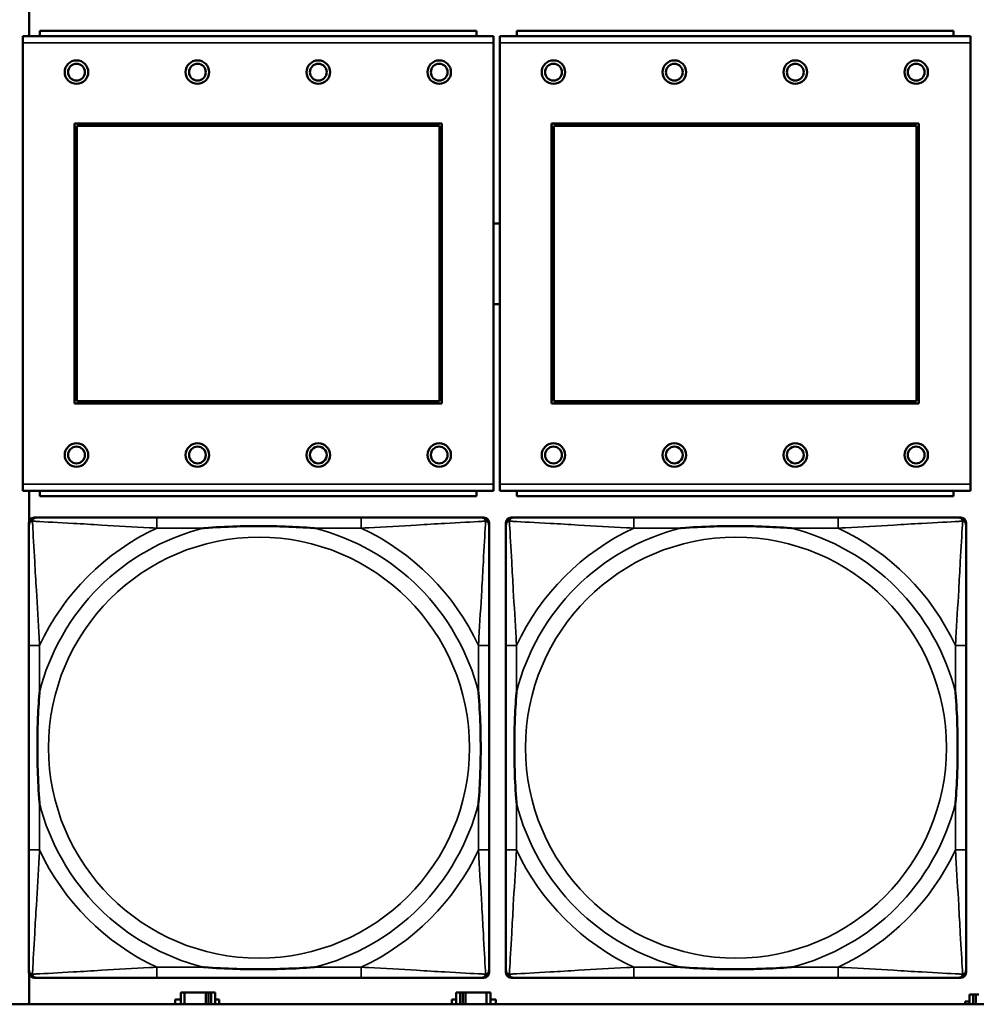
# Model space of a CAD drawing. Header units: inches. Extents: x 0.2 to 58.8, y 1.7 to 68.8.
# Tile 163 of 256: x 28 to 29.4, y 56.6 to 58.1. Entities that reach past the tile are written whole.
import ezdxf

# ---------------------------------------------------------------- set-up
doc = ezdxf.new("R2010")
doc.units = ezdxf.units.IN
doc.header["$MEASUREMENT"] = 0
doc.layers.add('Visible (ANSI)', color=7, linetype='Continuous', lineweight=50)
doc.layers.add('Visible Narrow (ANSI)', color=7, linetype='Continuous', lineweight=35)

msp = doc.modelspace()

# ---------------------------------------------------------------- linework, layer by layer
at = {"layer": 'Visible (ANSI)'}
for p, q in [((27.9794, 58.053), (27.9794, 58.0964)), ((28.6707, 58.053), (27.9697, 58.053)), ((27.9697, 58.043), (27.9697, 58.053)), ((28.6452, 58.061), (27.9952, 58.061)), ((27.9952, 58.053), (27.9952, 58.061)), ((28.6452, 58.061), (28.6452, 58.053)), ((28.6707, 58.053), (28.6707, 58.043)), ((29.3807, 58.053), (28.6797, 58.053)), ((28.6797, 58.043), (28.6797, 58.053)), ((29.3552, 58.061), (28.7052, 58.061)), ((28.7052, 58.053), (28.7052, 58.061)), ((29.3552, 58.061), (29.3552, 58.053)), ((29.3807, 58.053), (29.3807, 58.043)), ((27.9697, 58.043), (27.9697, 57.386)), ((28.6707, 57.386), (28.6707, 58.043)), ((28.6797, 58.043), (28.6797, 57.386)), ((29.3807, 57.386), (29.3807, 58.043)), ((28.0467, 57.506), (28.0467, 57.923)), ((28.0467, 57.923), (28.5937, 57.923)), ((28.0503, 57.9194), (28.5901, 57.9194)), ((28.0503, 57.5096), (28.0503, 57.9194)), ((28.5901, 57.9194), (28.5901, 57.5096)), ((28.5937, 57.923), (28.5937, 57.506)), ((28.7567, 57.506), (28.7567, 57.923)), ((28.7567, 57.923), (29.3037, 57.923)), ((28.7603, 57.9194), (29.3001, 57.9194)), ((28.7603, 57.5096), (28.7603, 57.9194)), ((29.3001, 57.9194), (29.3001, 57.5096)), ((29.3037, 57.923), (29.3037, 57.506)), ((28.5937, 57.506), (28.0467, 57.506)), ((28.5901, 57.5096), (28.0503, 57.5096)), ((29.3037, 57.506), (28.7567, 57.506)), ((29.3001, 57.5096), (28.7603, 57.5096)), ((27.9697, 57.376), (27.9697, 57.386)), ((27.9697, 57.376), (28.6707, 57.376)), ((27.9794, 57.331), (27.9794, 57.376)), ((27.9952, 57.376), (27.9952, 57.368)), ((28.6452, 57.368), (28.6452, 57.376)), ((28.6707, 57.386), (28.6707, 57.376)), ((28.6797, 57.376), (28.6797, 57.386)), ((28.6797, 57.376), (29.3807, 57.376)), ((28.7052, 57.376), (28.7052, 57.368)), ((29.3552, 57.368), (29.3552, 57.376)), ((29.3807, 57.386), (29.3807, 57.376)), ((28.6452, 57.368), (27.9952, 57.368)), ((29.3552, 57.368), (28.7052, 57.368)), ((27.9868, 57.3362), (27.9907, 57.3362)), ((28.4734, 57.3362), (28.1695, 57.3362)), ((28.6521, 57.3362), (28.6561, 57.3362)), ((28.6968, 57.3362), (28.7007, 57.3362)), ((29.1834, 57.3362), (28.8795, 57.3362)), ((29.3621, 57.3362), (29.3661, 57.3362)), ((27.9789, 56.659), (27.9789, 57.3283)), ((28.6639, 57.3283), (28.6639, 57.3244)), ((28.6889, 56.659), (28.6889, 57.3283)), ((29.3739, 57.3283), (29.3739, 57.3244)), ((27.9789, 57.1457), (27.9789, 56.8417)), ((28.6639, 56.8417), (28.6639, 57.1457)), ((28.6889, 57.1457), (28.6889, 56.8417)), ((29.3739, 56.8417), (29.3739, 57.1457)), ((27.9794, 56.6116), (27.9794, 56.6564)), ((28.6639, 56.663), (28.6639, 56.659)), ((29.3739, 56.663), (29.3739, 56.659)), ((28.6561, 56.6512), (27.9868, 56.6512)), ((28.1695, 56.6512), (28.4734, 56.6512)), ((29.3661, 56.6512), (28.6968, 56.6512)), ((28.8795, 56.6512), (29.1834, 56.6512)), ((28.2107, 56.6293), (28.2049, 56.6293)), ((28.2049, 56.6293), (28.2049, 56.6116)), ((28.2107, 56.6293), (28.242, 56.6293)), ((28.2107, 56.6116), (28.2107, 56.6293)), ((28.242, 56.6116), (28.242, 56.6293)), ((28.242, 56.6293), (28.246, 56.6293)), ((28.246, 56.6293), (28.246, 56.6116)), ((28.246, 56.6293), (28.25, 56.6293)), ((28.2559, 56.6293), (28.25, 56.6293)), ((28.25, 56.6293), (28.25, 56.6116)), ((28.2559, 56.6116), (28.2559, 56.6293)), ((28.6207, 56.6293), (28.6149, 56.6293)), ((28.6149, 56.6293), (28.6149, 56.6116)), ((28.6207, 56.6293), (28.6247, 56.6293)), ((28.6207, 56.6116), (28.6207, 56.6293)), ((28.6247, 56.6116), (28.6247, 56.6293)), ((28.6247, 56.6293), (28.6287, 56.6293)), ((28.6287, 56.6293), (28.6287, 56.6116)), ((28.6287, 56.6293), (28.66, 56.6293)), ((28.66, 56.6293), (28.66, 56.6116)), ((28.6659, 56.6293), (28.66, 56.6293)), ((28.6659, 56.6116), (28.6659, 56.6293)), ((29.3847, 56.6263), (29.3789, 56.6263)), ((29.3789, 56.6263), (29.3789, 56.6116)), ((29.3847, 56.6263), (29.3887, 56.6263)), ((29.3847, 56.6116), (29.3847, 56.6263)), ((29.3887, 56.6116), (29.3887, 56.6263)), ((29.3887, 56.6263), (29.3927, 56.6263)), ((39.3535, 56.6116), (22.2594, 56.6116)), ((28.1968, 56.6116), (28.1968, 56.6188)), ((28.1968, 56.6188), (28.2049, 56.6188)), ((28.2559, 56.6188), (28.2623, 56.6188)), ((28.2623, 56.6188), (28.2623, 56.6116)), ((28.6084, 56.6116), (28.6084, 56.6188)), ((28.6084, 56.6188), (28.6149, 56.6188)), ((28.6659, 56.6188), (28.674, 56.6188)), ((28.674, 56.6188), (28.674, 56.6116)), ((29.3724, 56.6116), (29.3724, 56.6158)), ((29.3724, 56.6158), (29.3789, 56.6158))]:
    msp.add_line(p, q, dxfattribs=at)
for centre, radius in [((28.0497, 57.9994), 0.0175), ((28.0497, 57.9994), 0.0125), ((28.2297, 57.9994), 0.0175), ((28.2297, 57.9994), 0.0125), ((28.4097, 57.9994), 0.0175), ((28.4097, 57.9994), 0.0125), ((28.5897, 57.9994), 0.0175), ((28.5897, 57.9994), 0.0125), ((28.7597, 57.9994), 0.0175), ((28.7597, 57.9994), 0.0125), ((28.9397, 57.9994), 0.0175), ((28.9397, 57.9994), 0.0125), ((29.1197, 57.9994), 0.0175), ((29.1197, 57.9994), 0.0125), ((29.2997, 57.9994), 0.0175), ((29.2997, 57.9994), 0.0125), ((28.0497, 57.4294), 0.0175), ((28.2297, 57.4294), 0.0175), ((28.4097, 57.4294), 0.0175), ((28.5897, 57.4294), 0.0175), ((28.7597, 57.4294), 0.0175), ((28.9397, 57.4294), 0.0175), ((29.1197, 57.4294), 0.0175), ((29.2997, 57.4294), 0.0175), ((28.0497, 57.4294), 0.0125), ((28.2297, 57.4294), 0.0125), ((28.4097, 57.4294), 0.0125), ((28.5897, 57.4294), 0.0125), ((28.7597, 57.4294), 0.0125), ((28.9397, 57.4294), 0.0125), ((29.1197, 57.4294), 0.0125), ((29.2997, 57.4294), 0.0125)]:
    msp.add_circle(centre, radius, dxfattribs=at)
for centre, radius, start, end in [((28.6754, 57.714), 0.06, 85.9286, 94.5311), ((28.6754, 57.714), 0.06, 265.4689, 274.0714), ((27.9907, 57.3244), 0.0118, 90, 180), ((27.9868, 57.3283), 0.00787, 90, 180), ((28.6521, 57.3244), 0.0118, 0, 90), ((28.6561, 57.3283), 0.00787, 0, 90), ((28.7007, 57.3244), 0.0118, 90, 180), ((28.6968, 57.3283), 0.00787, 90, 180), ((29.3621, 57.3244), 0.0118, 0, 90), ((29.3661, 57.3283), 0.00787, 0, 90), ((27.9907, 56.663), 0.0118, 180, 270), ((27.9868, 56.659), 0.00787, 180, 270), ((28.6521, 56.663), 0.0118, 270, 360), ((28.6561, 56.659), 0.00787, 270, 0), ((28.7007, 56.663), 0.0118, 180, 270), ((28.6968, 56.659), 0.00787, 180, 270), ((29.3621, 56.663), 0.0118, 270, 360), ((29.3661, 56.659), 0.00787, 270, 0)]:
    msp.add_arc(centre, radius, start, end, dxfattribs=at)
for points, knots in [([(28.1695, 57.3362), (28.1659, 57.3362), (28.1623, 57.3362), (28.1587, 57.3362), (28.1255, 57.3362), (28.0918, 57.3362), (28.0609, 57.3362), (28.034, 57.3362), (28.0084, 57.3362), (27.995, 57.3362), (27.9934, 57.3362), (27.992, 57.3362), (27.9907, 57.3362)], [0, 0, 0, 0, 0.0272471, 0.0272471, 0.0272471, 0.2790553, 0.2790553, 0.2790553, 0.4988354, 0.4988354, 0.4988354, 0.5252205, 0.5252205, 0.5252205, 0.5252205]), ([(28.6521, 57.3362), (28.6373, 57.3362), (28.5957, 57.3362), (28.555, 57.3362), (28.5285, 57.3362), (28.5006, 57.3362), (28.4734, 57.3362)], [-0.5252205, -0.5252205, -0.5252205, -0.5252205, -0.20743, -0.20743, -0.20743, 0, 0, 0, 0]), ([(28.8795, 57.3362), (28.8759, 57.3362), (28.8723, 57.3362), (28.8687, 57.3362), (28.8355, 57.3362), (28.8018, 57.3362), (28.7709, 57.3362), (28.744, 57.3362), (28.7184, 57.3362), (28.705, 57.3362), (28.7034, 57.3362), (28.702, 57.3362), (28.7007, 57.3362)], [0, 0, 0, 0, 0.0272471, 0.0272471, 0.0272471, 0.2790553, 0.2790553, 0.2790553, 0.4988354, 0.4988354, 0.4988354, 0.5252205, 0.5252205, 0.5252205, 0.5252205]), ([(29.3621, 57.3362), (29.3473, 57.3362), (29.3057, 57.3362), (29.265, 57.3362), (29.2385, 57.3362), (29.2106, 57.3362), (29.1834, 57.3362)], [-0.5252205, -0.5252205, -0.5252205, -0.5252205, -0.20743, -0.20743, -0.20743, 0, 0, 0, 0]), ([(27.9789, 57.3244), (27.9789, 57.3095), (27.9789, 57.2679), (27.9789, 57.2273), (27.9789, 57.2007), (27.9789, 57.1729), (27.9789, 57.1457)], [-0.5252205, -0.5252205, -0.5252205, -0.5252205, -0.20743, -0.20743, -0.20743, 0, 0, 0, 0]), ([(28.2387, 57.3205), (28.2391, 57.3205), (28.2396, 57.3205), (28.2561, 57.3218), (28.2721, 57.3226), (28.2951, 57.3233), (28.3018, 57.3235), (28.311, 57.3236), (28.3134, 57.3236), (28.3175, 57.3236), (28.3191, 57.3236), (28.3222, 57.3236), (28.3238, 57.3236), (28.3273, 57.3236), (28.3294, 57.3236), (28.3356, 57.3236), (28.3397, 57.3235), (28.3494, 57.3233), (28.355, 57.3231), (28.3748, 57.3224), (28.3888, 57.3216), (28.4033, 57.3205), (28.4037, 57.3205), (28.4042, 57.3205)], [-0.416114, -0.416114, -0.416114, -0.416114, -0.4127691, -0.4127691, -0.2896446, -0.2896446, -0.2388934, -0.2388934, -0.2201881, -0.2201881, -0.2080204, -0.2080204, -0.196499, -0.196499, -0.1809939, -0.1809939, -0.149741, -0.149741, -0.1073162, -0.1073162, 0, 0, 0.0033356, 0.0033356, 0.0033356, 0.0033356]), ([(28.6639, 57.1457), (28.6639, 57.1492), (28.6639, 57.1528), (28.6639, 57.1564), (28.6639, 57.1896), (28.6639, 57.2233), (28.6639, 57.2542), (28.6639, 57.2811), (28.6639, 57.3067), (28.6639, 57.3201), (28.6639, 57.3217), (28.6639, 57.3232), (28.6639, 57.3244)], [0, 0, 0, 0, 0.0272471, 0.0272471, 0.0272471, 0.2790553, 0.2790553, 0.2790553, 0.4988354, 0.4988354, 0.4988354, 0.5252205, 0.5252205, 0.5252205, 0.5252205]), ([(28.6889, 57.3244), (28.6889, 57.3095), (28.6889, 57.2679), (28.6889, 57.2273), (28.6889, 57.2007), (28.6889, 57.1729), (28.6889, 57.1457)], [-0.5252205, -0.5252205, -0.5252205, -0.5252205, -0.20743, -0.20743, -0.20743, 0, 0, 0, 0]), ([(28.9487, 57.3205), (28.9491, 57.3205), (28.9496, 57.3205), (28.9661, 57.3218), (28.9821, 57.3226), (29.0051, 57.3233), (29.0118, 57.3235), (29.021, 57.3236), (29.0234, 57.3236), (29.0275, 57.3236), (29.0291, 57.3236), (29.0322, 57.3236), (29.0338, 57.3236), (29.0373, 57.3236), (29.0394, 57.3236), (29.0456, 57.3236), (29.0497, 57.3235), (29.0594, 57.3233), (29.065, 57.3231), (29.0848, 57.3224), (29.0988, 57.3216), (29.1133, 57.3205), (29.1137, 57.3205), (29.1142, 57.3205)], [-0.416114, -0.416114, -0.416114, -0.416114, -0.4127691, -0.4127691, -0.2896446, -0.2896446, -0.2388934, -0.2388934, -0.2201881, -0.2201881, -0.2080204, -0.2080204, -0.196499, -0.196499, -0.1809939, -0.1809939, -0.149741, -0.149741, -0.1073162, -0.1073162, 0, 0, 0.0033356, 0.0033356, 0.0033356, 0.0033356]), ([(29.3739, 57.1457), (29.3739, 57.1492), (29.3739, 57.1528), (29.3739, 57.1564), (29.3739, 57.1896), (29.3739, 57.2233), (29.3739, 57.2542), (29.3739, 57.2811), (29.3739, 57.3067), (29.3739, 57.3201), (29.3739, 57.3217), (29.3739, 57.3232), (29.3739, 57.3244)], [0, 0, 0, 0, 0.0272471, 0.0272471, 0.0272471, 0.2790553, 0.2790553, 0.2790553, 0.4988354, 0.4988354, 0.4988354, 0.5252205, 0.5252205, 0.5252205, 0.5252205]), ([(27.9947, 56.911), (27.9946, 56.9114), (27.9946, 56.9118), (27.9934, 56.9283), (27.9925, 56.9444), (27.9918, 56.9673), (27.9916, 56.974), (27.9915, 56.9832), (27.9915, 56.9857), (27.9915, 56.9898), (27.9915, 56.9914), (27.9915, 56.9945), (27.9915, 56.996), (27.9915, 56.9996), (27.9915, 57.0016), (27.9916, 57.0078), (27.9916, 57.012), (27.9918, 57.0217), (27.992, 57.0273), (27.9927, 57.0471), (27.9935, 57.0611), (27.9946, 57.0756), (27.9946, 57.076), (27.9947, 57.0764)], [-0.416114, -0.416114, -0.416114, -0.416114, -0.4127691, -0.4127691, -0.2896446, -0.2896446, -0.2388934, -0.2388934, -0.2201881, -0.2201881, -0.2080204, -0.2080204, -0.196499, -0.196499, -0.1809939, -0.1809939, -0.149741, -0.149741, -0.1073162, -0.1073162, 0, 0, 0.0033356, 0.0033356, 0.0033356, 0.0033356]), ([(28.6482, 57.0764), (28.6482, 57.076), (28.6483, 57.0756), (28.6495, 57.0591), (28.6504, 57.043), (28.6511, 57.0201), (28.6512, 57.0134), (28.6513, 57.0042), (28.6514, 57.0017), (28.6514, 56.9976), (28.6514, 56.996), (28.6514, 56.9929), (28.6514, 56.9914), (28.6514, 56.9878), (28.6514, 56.9857), (28.6513, 56.9796), (28.6512, 56.9754), (28.651, 56.9657), (28.6509, 56.9601), (28.6502, 56.9403), (28.6494, 56.9263), (28.6483, 56.9118), (28.6482, 56.9114), (28.6482, 56.911)], [-0.416114, -0.416114, -0.416114, -0.416114, -0.4127691, -0.4127691, -0.2896446, -0.2896446, -0.2388934, -0.2388934, -0.2201881, -0.2201881, -0.2080204, -0.2080204, -0.196499, -0.196499, -0.1809939, -0.1809939, -0.149741, -0.149741, -0.1073162, -0.1073162, 0, 0, 0.0033356, 0.0033356, 0.0033356, 0.0033356]), ([(28.7047, 56.911), (28.7046, 56.9114), (28.7046, 56.9118), (28.7034, 56.9283), (28.7025, 56.9444), (28.7018, 56.9673), (28.7016, 56.974), (28.7015, 56.9832), (28.7015, 56.9857), (28.7015, 56.9898), (28.7015, 56.9914), (28.7015, 56.9945), (28.7015, 56.996), (28.7015, 56.9996), (28.7015, 57.0016), (28.7016, 57.0078), (28.7016, 57.012), (28.7018, 57.0217), (28.702, 57.0273), (28.7027, 57.0471), (28.7035, 57.0611), (28.7046, 57.0756), (28.7046, 57.076), (28.7047, 57.0764)], [-0.416114, -0.416114, -0.416114, -0.416114, -0.4127691, -0.4127691, -0.2896446, -0.2896446, -0.2388934, -0.2388934, -0.2201881, -0.2201881, -0.2080204, -0.2080204, -0.196499, -0.196499, -0.1809939, -0.1809939, -0.149741, -0.149741, -0.1073162, -0.1073162, 0, 0, 0.0033356, 0.0033356, 0.0033356, 0.0033356]), ([(29.3582, 57.0764), (29.3582, 57.076), (29.3583, 57.0756), (29.3595, 57.0591), (29.3604, 57.043), (29.3611, 57.0201), (29.3612, 57.0134), (29.3613, 57.0042), (29.3614, 57.0017), (29.3614, 56.9976), (29.3614, 56.996), (29.3614, 56.9929), (29.3614, 56.9914), (29.3614, 56.9878), (29.3614, 56.9857), (29.3613, 56.9796), (29.3612, 56.9754), (29.361, 56.9657), (29.3609, 56.9601), (29.3602, 56.9403), (29.3594, 56.9263), (29.3583, 56.9118), (29.3582, 56.9114), (29.3582, 56.911)], [-0.416114, -0.416114, -0.416114, -0.416114, -0.4127691, -0.4127691, -0.2896446, -0.2896446, -0.2388934, -0.2388934, -0.2201881, -0.2201881, -0.2080204, -0.2080204, -0.196499, -0.196499, -0.1809939, -0.1809939, -0.149741, -0.149741, -0.1073162, -0.1073162, 0, 0, 0.0033356, 0.0033356, 0.0033356, 0.0033356]), ([(27.9789, 56.8417), (27.9789, 56.8145), (27.9789, 56.7867), (27.9789, 56.7601), (27.9789, 56.7195), (27.9789, 56.6779), (27.9789, 56.663)], [3.9382945, 3.9382945, 3.9382945, 3.9382945, 4.1457245, 4.1457245, 4.1457245, 4.463515, 4.463515, 4.463515, 4.463515]), ([(28.6639, 56.663), (28.6639, 56.6779), (28.6639, 56.7195), (28.6639, 56.7601), (28.6639, 56.7867), (28.6639, 56.8145), (28.6639, 56.8417)], [-0.5252205, -0.5252205, -0.5252205, -0.5252205, -0.20743, -0.20743, -0.20743, 0, 0, 0, 0]), ([(28.6889, 56.8417), (28.6889, 56.8145), (28.6889, 56.7867), (28.6889, 56.7601), (28.6889, 56.7195), (28.6889, 56.6779), (28.6889, 56.663)], [3.9382945, 3.9382945, 3.9382945, 3.9382945, 4.1457245, 4.1457245, 4.1457245, 4.463515, 4.463515, 4.463515, 4.463515]), ([(29.3739, 56.663), (29.3739, 56.6779), (29.3739, 56.7195), (29.3739, 56.7601), (29.3739, 56.7867), (29.3739, 56.8145), (29.3739, 56.8417)], [-0.5252205, -0.5252205, -0.5252205, -0.5252205, -0.20743, -0.20743, -0.20743, 0, 0, 0, 0]), ([(28.4042, 56.6669), (28.4037, 56.6669), (28.4033, 56.6669), (28.3888, 56.6658), (28.3748, 56.665), (28.355, 56.6643), (28.3494, 56.6641), (28.3397, 56.6639), (28.3356, 56.6638), (28.3294, 56.6638), (28.3273, 56.6638), (28.3238, 56.6638), (28.3222, 56.6638), (28.3191, 56.6638), (28.3175, 56.6638), (28.3134, 56.6638), (28.311, 56.6638), (28.3018, 56.6639), (28.2951, 56.6641), (28.2721, 56.6648), (28.2561, 56.6656), (28.2396, 56.6669), (28.2391, 56.6669), (28.2387, 56.6669)], [-0.4149464, -0.4149464, -0.4149464, -0.4149464, -0.41162, -0.41162, -0.3046026, -0.3046026, -0.2622958, -0.2622958, -0.23113, -0.23113, -0.215668, -0.215668, -0.2041787, -0.2041787, -0.1920448, -0.1920448, -0.1733916, -0.1733916, -0.1227817, -0.1227817, 0, 0, 0.0033356, 0.0033356, 0.0033356, 0.0033356]), ([(29.1142, 56.6669), (29.1137, 56.6669), (29.1133, 56.6669), (29.0988, 56.6658), (29.0848, 56.665), (29.065, 56.6643), (29.0594, 56.6641), (29.0497, 56.6639), (29.0456, 56.6638), (29.0394, 56.6638), (29.0373, 56.6638), (29.0338, 56.6638), (29.0322, 56.6638), (29.0291, 56.6638), (29.0275, 56.6638), (29.0234, 56.6638), (29.021, 56.6638), (29.0118, 56.6639), (29.0051, 56.6641), (28.9821, 56.6648), (28.9661, 56.6656), (28.9496, 56.6669), (28.9491, 56.6669), (28.9487, 56.6669)], [-0.4149464, -0.4149464, -0.4149464, -0.4149464, -0.41162, -0.41162, -0.3046026, -0.3046026, -0.2622958, -0.2622958, -0.23113, -0.23113, -0.215668, -0.215668, -0.2041787, -0.2041787, -0.1920448, -0.1920448, -0.1733916, -0.1733916, -0.1227817, -0.1227817, 0, 0, 0.0033356, 0.0033356, 0.0033356, 0.0033356]), ([(27.9907, 56.6512), (28.0056, 56.6512), (28.0472, 56.6512), (28.0879, 56.6512), (28.1144, 56.6512), (28.1423, 56.6512), (28.1695, 56.6512)], [-0.5252205, -0.5252205, -0.5252205, -0.5252205, -0.20743, -0.20743, -0.20743, 0, 0, 0, 0]), ([(28.4734, 56.6512), (28.5006, 56.6512), (28.5285, 56.6512), (28.555, 56.6512), (28.5957, 56.6512), (28.6373, 56.6512), (28.6521, 56.6512)], [3.9382945, 3.9382945, 3.9382945, 3.9382945, 4.1457245, 4.1457245, 4.1457245, 4.463515, 4.463515, 4.463515, 4.463515]), ([(28.7007, 56.6512), (28.7156, 56.6512), (28.7572, 56.6512), (28.7979, 56.6512), (28.8244, 56.6512), (28.8523, 56.6512), (28.8795, 56.6512)], [-0.5252205, -0.5252205, -0.5252205, -0.5252205, -0.20743, -0.20743, -0.20743, 0, 0, 0, 0]), ([(29.1834, 56.6512), (29.2106, 56.6512), (29.2385, 56.6512), (29.265, 56.6512), (29.3057, 56.6512), (29.3473, 56.6512), (29.3621, 56.6512)], [3.9382945, 3.9382945, 3.9382945, 3.9382945, 4.1457245, 4.1457245, 4.1457245, 4.463515, 4.463515, 4.463515, 4.463515])]:
    msp.add_open_spline(points, degree=3, knots=knots, dxfattribs=at)
at = {"layer": 'Visible Narrow (ANSI)'}
for p, q in [((27.9697, 58.043), (28.6707, 58.043)), ((28.6797, 58.043), (29.3807, 58.043)), ((28.6707, 57.386), (27.9697, 57.386)), ((29.3807, 57.386), (28.6797, 57.386)), ((28.1695, 57.3362), (28.1695, 57.3205)), ((28.4734, 57.3362), (28.4734, 57.3205)), ((28.8795, 57.3362), (28.8795, 57.3205)), ((29.1834, 57.3362), (29.1834, 57.3205)), ((28.1695, 57.3205), (28.2387, 57.3205)), ((28.4042, 57.3205), (28.4734, 57.3205)), ((28.8795, 57.3205), (28.9487, 57.3205)), ((29.1142, 57.3205), (29.1834, 57.3205)), ((27.9947, 57.1457), (27.9789, 57.1457)), ((27.9947, 57.0764), (27.9947, 57.1457)), ((28.6639, 57.1457), (28.6482, 57.1457)), ((28.6482, 57.1457), (28.6482, 57.0764)), ((28.7047, 57.1457), (28.6889, 57.1457)), ((28.7047, 57.0764), (28.7047, 57.1457)), ((29.3739, 57.1457), (29.3582, 57.1457)), ((29.3582, 57.1457), (29.3582, 57.0764)), ((27.9947, 56.8417), (27.9947, 56.911)), ((28.6482, 56.911), (28.6482, 56.8417)), ((28.7047, 56.8417), (28.7047, 56.911)), ((29.3582, 56.911), (29.3582, 56.8417)), ((27.9947, 56.8417), (27.9789, 56.8417)), ((28.6639, 56.8417), (28.6482, 56.8417)), ((28.7047, 56.8417), (28.6889, 56.8417)), ((29.3739, 56.8417), (29.3582, 56.8417)), ((28.1695, 56.6669), (28.1695, 56.6512)), ((28.2387, 56.6669), (28.1695, 56.6669)), ((28.4734, 56.6669), (28.4042, 56.6669)), ((28.4734, 56.6669), (28.4734, 56.6512)), ((28.8795, 56.6669), (28.8795, 56.6512)), ((28.9487, 56.6669), (28.8795, 56.6669)), ((29.1834, 56.6669), (29.1142, 56.6669)), ((29.1834, 56.6669), (29.1834, 56.6512))]:
    msp.add_line(p, q, dxfattribs=at)
for centre in [(28.3214, 56.9937), (29.0314, 56.9937)]:
    msp.add_circle(centre, 0.3133, dxfattribs=at)
for centre, radius, start, end in [((28.3214, 56.9937), 0.3371, 104.2103, 165.7897), ((28.3214, 56.9937), 0.3604, 114.9407, 155.0593), ((28.3214, 56.9937), 0.3371, 14.2103, 75.7897), ((28.3214, 56.9937), 0.3604, 24.9407, 65.0593), ((29.0314, 56.9937), 0.3371, 104.2103, 165.7897), ((29.0314, 56.9937), 0.3604, 114.9407, 155.0593), ((29.0314, 56.9937), 0.3371, 14.2103, 75.7897), ((29.0314, 56.9937), 0.3604, 24.9407, 65.0593), ((28.3214, 56.9937), 0.3371, 194.2103, 255.7897), ((28.3214, 56.9937), 0.3371, 284.2103, 345.7897), ((29.0314, 56.9937), 0.3371, 194.2103, 255.7897), ((29.0314, 56.9937), 0.3371, 284.2103, 345.7897), ((28.3214, 56.9937), 0.3604, 204.9407, 245.0593), ((28.3214, 56.9937), 0.3604, 294.9407, 335.0593), ((29.0314, 56.9937), 0.3604, 204.9407, 245.0593), ((29.0314, 56.9937), 0.3604, 294.9407, 335.0593)]:
    msp.add_arc(centre, radius, start, end, dxfattribs=at)
for points, knots in [([(27.9789, 57.3244), (27.9789, 57.325), (27.979, 57.3256), (27.9792, 57.3266), (27.9794, 57.327), (27.9797, 57.3277), (27.9799, 57.3279), (27.9801, 57.3283), (27.9802, 57.3284), (27.9806, 57.3288), (27.9808, 57.3291), (27.9815, 57.3297), (27.982, 57.33), (27.9831, 57.3305), (27.9836, 57.3308), (27.9842, 57.3309)], [-0.02627331, -0.02627331, -0.02627331, -0.02627331, -0.02158775, -0.02158775, -0.01736415, -0.01736415, -0.0147244, -0.0147244, -0.01307456, -0.01307456, -0.00977487, -0.00977487, -0.00449537, -0.00449537, 0.00012419, 0.00012419, 0.00012419, 0.00012419]), ([(27.9842, 57.3309), (27.9844, 57.3315), (27.9846, 57.3321), (27.9851, 57.3331), (27.9855, 57.3336), (27.9861, 57.3343), (27.9863, 57.3346), (27.9867, 57.3349), (27.9869, 57.335), (27.9872, 57.3353), (27.9875, 57.3354), (27.9881, 57.3357), (27.9886, 57.3359), (27.9896, 57.3361), (27.9901, 57.3362), (27.9907, 57.3362)], [-0.00012419, -0.00012419, -0.00012419, -0.00012419, 0.00449537, 0.00449537, 0.00977487, 0.00977487, 0.01307456, 0.01307456, 0.0147244, 0.0147244, 0.01736415, 0.01736415, 0.02158775, 0.02158775, 0.02627331, 0.02627331, 0.02627331, 0.02627331]), ([(27.9947, 57.1457), (27.9945, 57.1494), (27.9943, 57.1532), (27.9927, 57.1805), (27.9913, 57.2047), (27.9891, 57.2426), (27.9883, 57.2566), (27.9863, 57.2918), (27.9852, 57.312), (27.9844, 57.3274), (27.9843, 57.3292), (27.9842, 57.3309)], [0, 0, 0, 0, 0.0278591, 0.0278591, 0.201273, 0.201273, 0.3066357, 0.3066357, 0.475216, 0.475216, 0.5007189, 0.5007189, 0.5007189, 0.5007189]), ([(27.9842, 57.3309), (27.9859, 57.3308), (27.9877, 57.3307), (28.0032, 57.3299), (28.0233, 57.3288), (28.0585, 57.3269), (28.0726, 57.326), (28.1104, 57.3238), (28.1346, 57.3224), (28.162, 57.3209), (28.1657, 57.3207), (28.1695, 57.3205)], [-0.5007189, -0.5007189, -0.5007189, -0.5007189, -0.475216, -0.475216, -0.3066357, -0.3066357, -0.201273, -0.201273, -0.0278591, -0.0278591, 0, 0, 0, 0]), ([(28.4734, 57.3205), (28.4771, 57.3207), (28.4809, 57.3209), (28.5083, 57.3224), (28.5325, 57.3238), (28.5703, 57.326), (28.5843, 57.3269), (28.6196, 57.3288), (28.6397, 57.3299), (28.6551, 57.3307), (28.657, 57.3308), (28.6587, 57.3309)], [0, 0, 0, 0, 0.0278591, 0.0278591, 0.201273, 0.201273, 0.3066357, 0.3066357, 0.475216, 0.475216, 0.5007189, 0.5007189, 0.5007189, 0.5007189]), ([(28.6587, 57.3309), (28.6586, 57.3292), (28.6585, 57.3274), (28.6577, 57.312), (28.6566, 57.2918), (28.6546, 57.2566), (28.6538, 57.2426), (28.6516, 57.2047), (28.6501, 57.1805), (28.6486, 57.1532), (28.6484, 57.1494), (28.6482, 57.1457)], [-0.5007189, -0.5007189, -0.5007189, -0.5007189, -0.475216, -0.475216, -0.3066357, -0.3066357, -0.201273, -0.201273, -0.0278591, -0.0278591, 0, 0, 0, 0]), ([(28.6521, 57.3362), (28.6527, 57.3362), (28.6533, 57.3361), (28.6543, 57.3359), (28.6547, 57.3357), (28.6554, 57.3354), (28.6556, 57.3353), (28.656, 57.335), (28.6561, 57.3349), (28.6565, 57.3346), (28.6568, 57.3343), (28.6574, 57.3336), (28.6577, 57.3331), (28.6583, 57.3321), (28.6585, 57.3315), (28.6587, 57.3309)], [-0.02627331, -0.02627331, -0.02627331, -0.02627331, -0.02158775, -0.02158775, -0.01736415, -0.01736415, -0.0147244, -0.0147244, -0.01307456, -0.01307456, -0.00977487, -0.00977487, -0.00449537, -0.00449537, 0.00012419, 0.00012419, 0.00012419, 0.00012419]), ([(28.6587, 57.3309), (28.6593, 57.3308), (28.6598, 57.3305), (28.6608, 57.33), (28.6613, 57.3297), (28.662, 57.3291), (28.6623, 57.3288), (28.6626, 57.3284), (28.6627, 57.3283), (28.663, 57.3279), (28.6631, 57.3277), (28.6635, 57.327), (28.6636, 57.3266), (28.6639, 57.3256), (28.6639, 57.325), (28.6639, 57.3244)], [-0.00012419, -0.00012419, -0.00012419, -0.00012419, 0.00449537, 0.00449537, 0.00977487, 0.00977487, 0.01307456, 0.01307456, 0.0147244, 0.0147244, 0.01736415, 0.01736415, 0.02158775, 0.02158775, 0.02627331, 0.02627331, 0.02627331, 0.02627331]), ([(28.6889, 57.3244), (28.6889, 57.325), (28.689, 57.3256), (28.6892, 57.3266), (28.6894, 57.327), (28.6897, 57.3277), (28.6899, 57.3279), (28.6901, 57.3283), (28.6902, 57.3284), (28.6906, 57.3288), (28.6908, 57.3291), (28.6915, 57.3297), (28.692, 57.33), (28.6931, 57.3305), (28.6936, 57.3308), (28.6942, 57.3309)], [-0.02627331, -0.02627331, -0.02627331, -0.02627331, -0.02158775, -0.02158775, -0.01736415, -0.01736415, -0.0147244, -0.0147244, -0.01307456, -0.01307456, -0.00977487, -0.00977487, -0.00449537, -0.00449537, 0.00012419, 0.00012419, 0.00012419, 0.00012419]), ([(28.6942, 57.3309), (28.6944, 57.3315), (28.6946, 57.3321), (28.6951, 57.3331), (28.6955, 57.3336), (28.6961, 57.3343), (28.6963, 57.3346), (28.6967, 57.3349), (28.6969, 57.335), (28.6972, 57.3353), (28.6975, 57.3354), (28.6981, 57.3357), (28.6986, 57.3359), (28.6996, 57.3361), (28.7001, 57.3362), (28.7007, 57.3362)], [-0.00012419, -0.00012419, -0.00012419, -0.00012419, 0.00449537, 0.00449537, 0.00977487, 0.00977487, 0.01307456, 0.01307456, 0.0147244, 0.0147244, 0.01736415, 0.01736415, 0.02158775, 0.02158775, 0.02627331, 0.02627331, 0.02627331, 0.02627331]), ([(28.7047, 57.1457), (28.7045, 57.1494), (28.7043, 57.1532), (28.7027, 57.1805), (28.7013, 57.2047), (28.6991, 57.2426), (28.6983, 57.2566), (28.6963, 57.2918), (28.6952, 57.312), (28.6944, 57.3274), (28.6943, 57.3292), (28.6942, 57.3309)], [0, 0, 0, 0, 0.0278591, 0.0278591, 0.201273, 0.201273, 0.3066357, 0.3066357, 0.475216, 0.475216, 0.5007189, 0.5007189, 0.5007189, 0.5007189]), ([(28.6942, 57.3309), (28.6959, 57.3308), (28.6977, 57.3307), (28.7132, 57.3299), (28.7333, 57.3288), (28.7685, 57.3269), (28.7826, 57.326), (28.8204, 57.3238), (28.8446, 57.3224), (28.872, 57.3209), (28.8757, 57.3207), (28.8795, 57.3205)], [-0.5007189, -0.5007189, -0.5007189, -0.5007189, -0.475216, -0.475216, -0.3066357, -0.3066357, -0.201273, -0.201273, -0.0278591, -0.0278591, 0, 0, 0, 0]), ([(29.1834, 57.3205), (29.1871, 57.3207), (29.1909, 57.3209), (29.2183, 57.3224), (29.2425, 57.3238), (29.2803, 57.326), (29.2943, 57.3269), (29.3296, 57.3288), (29.3497, 57.3299), (29.3651, 57.3307), (29.367, 57.3308), (29.3687, 57.3309)], [0, 0, 0, 0, 0.0278591, 0.0278591, 0.201273, 0.201273, 0.3066357, 0.3066357, 0.475216, 0.475216, 0.5007189, 0.5007189, 0.5007189, 0.5007189]), ([(29.3687, 57.3309), (29.3686, 57.3292), (29.3685, 57.3274), (29.3677, 57.312), (29.3666, 57.2918), (29.3646, 57.2566), (29.3638, 57.2426), (29.3616, 57.2047), (29.3601, 57.1805), (29.3586, 57.1532), (29.3584, 57.1494), (29.3582, 57.1457)], [-0.5007189, -0.5007189, -0.5007189, -0.5007189, -0.475216, -0.475216, -0.3066357, -0.3066357, -0.201273, -0.201273, -0.0278591, -0.0278591, 0, 0, 0, 0]), ([(29.3621, 57.3362), (29.3627, 57.3362), (29.3633, 57.3361), (29.3643, 57.3359), (29.3647, 57.3357), (29.3654, 57.3354), (29.3656, 57.3353), (29.366, 57.335), (29.3661, 57.3349), (29.3665, 57.3346), (29.3668, 57.3343), (29.3674, 57.3336), (29.3677, 57.3331), (29.3683, 57.3321), (29.3685, 57.3315), (29.3687, 57.3309)], [-0.02627331, -0.02627331, -0.02627331, -0.02627331, -0.02158775, -0.02158775, -0.01736415, -0.01736415, -0.0147244, -0.0147244, -0.01307456, -0.01307456, -0.00977487, -0.00977487, -0.00449537, -0.00449537, 0.00012419, 0.00012419, 0.00012419, 0.00012419]), ([(29.3687, 57.3309), (29.3693, 57.3308), (29.3698, 57.3305), (29.3708, 57.33), (29.3713, 57.3297), (29.372, 57.3291), (29.3723, 57.3288), (29.3726, 57.3284), (29.3727, 57.3283), (29.373, 57.3279), (29.3731, 57.3277), (29.3735, 57.327), (29.3736, 57.3266), (29.3739, 57.3256), (29.3739, 57.325), (29.3739, 57.3244)], [-0.00012419, -0.00012419, -0.00012419, -0.00012419, 0.00449537, 0.00449537, 0.00977487, 0.00977487, 0.01307456, 0.01307456, 0.0147244, 0.0147244, 0.01736415, 0.01736415, 0.02158775, 0.02158775, 0.02627331, 0.02627331, 0.02627331, 0.02627331]), ([(27.9842, 56.6565), (27.9843, 56.6582), (27.9844, 56.66), (27.9852, 56.6754), (27.9863, 56.6956), (27.9883, 56.7308), (27.9891, 56.7448), (27.9913, 56.7827), (27.9927, 56.8069), (27.9943, 56.8342), (27.9945, 56.838), (27.9947, 56.8417)], [-4.4390134, -4.4390134, -4.4390134, -4.4390134, -4.4135105, -4.4135105, -4.2449302, -4.2449302, -4.1395675, -4.1395675, -3.9661536, -3.9661536, -3.9382945, -3.9382945, -3.9382945, -3.9382945]), ([(28.6482, 56.8417), (28.6484, 56.838), (28.6486, 56.8342), (28.6501, 56.8069), (28.6516, 56.7827), (28.6538, 56.7448), (28.6546, 56.7308), (28.6566, 56.6956), (28.6577, 56.6754), (28.6585, 56.66), (28.6586, 56.6582), (28.6587, 56.6565)], [0, 0, 0, 0, 0.0278591, 0.0278591, 0.201273, 0.201273, 0.3066357, 0.3066357, 0.475216, 0.475216, 0.5007189, 0.5007189, 0.5007189, 0.5007189]), ([(28.6942, 56.6565), (28.6943, 56.6582), (28.6944, 56.66), (28.6952, 56.6754), (28.6963, 56.6956), (28.6983, 56.7308), (28.6991, 56.7448), (28.7013, 56.7827), (28.7027, 56.8069), (28.7043, 56.8342), (28.7045, 56.838), (28.7047, 56.8417)], [-4.4390134, -4.4390134, -4.4390134, -4.4390134, -4.4135105, -4.4135105, -4.2449302, -4.2449302, -4.1395675, -4.1395675, -3.9661536, -3.9661536, -3.9382945, -3.9382945, -3.9382945, -3.9382945]), ([(29.3582, 56.8417), (29.3584, 56.838), (29.3586, 56.8342), (29.3601, 56.8069), (29.3616, 56.7827), (29.3638, 56.7448), (29.3646, 56.7308), (29.3666, 56.6956), (29.3677, 56.6754), (29.3685, 56.66), (29.3686, 56.6582), (29.3687, 56.6565)], [0, 0, 0, 0, 0.0278591, 0.0278591, 0.201273, 0.201273, 0.3066357, 0.3066357, 0.475216, 0.475216, 0.5007189, 0.5007189, 0.5007189, 0.5007189]), ([(27.9842, 56.6565), (27.9836, 56.6566), (27.9831, 56.6569), (27.982, 56.6574), (27.9815, 56.6577), (27.9808, 56.6583), (27.9806, 56.6586), (27.9802, 56.659), (27.9801, 56.6591), (27.9799, 56.6595), (27.9797, 56.6597), (27.9794, 56.6604), (27.9792, 56.6608), (27.979, 56.6618), (27.9789, 56.6624), (27.9789, 56.663)], [-0.00012419, -0.00012419, -0.00012419, -0.00012419, 0.00449537, 0.00449537, 0.00977487, 0.00977487, 0.01307456, 0.01307456, 0.0147244, 0.0147244, 0.01736415, 0.01736415, 0.02158775, 0.02158775, 0.02627331, 0.02627331, 0.02627331, 0.02627331]), ([(28.1695, 56.6669), (28.1657, 56.6667), (28.162, 56.6665), (28.1346, 56.665), (28.1104, 56.6636), (28.0726, 56.6614), (28.0585, 56.6605), (28.0233, 56.6586), (28.0032, 56.6575), (27.9877, 56.6567), (27.9859, 56.6566), (27.9842, 56.6565)], [0, 0, 0, 0, 0.0278591, 0.0278591, 0.201273, 0.201273, 0.3066357, 0.3066357, 0.475216, 0.475216, 0.5007189, 0.5007189, 0.5007189, 0.5007189]), ([(27.9907, 56.6512), (27.9901, 56.6512), (27.9896, 56.6513), (27.9886, 56.6515), (27.9881, 56.6517), (27.9875, 56.652), (27.9872, 56.6521), (27.9869, 56.6524), (27.9867, 56.6525), (27.9863, 56.6528), (27.9861, 56.6531), (27.9855, 56.6538), (27.9851, 56.6543), (27.9846, 56.6553), (27.9844, 56.6559), (27.9842, 56.6565)], [-0.02627331, -0.02627331, -0.02627331, -0.02627331, -0.02158775, -0.02158775, -0.01736415, -0.01736415, -0.0147244, -0.0147244, -0.01307456, -0.01307456, -0.00977487, -0.00977487, -0.00449537, -0.00449537, 0.00012419, 0.00012419, 0.00012419, 0.00012419]), ([(28.6587, 56.6565), (28.657, 56.6566), (28.6551, 56.6567), (28.6397, 56.6575), (28.6196, 56.6586), (28.5843, 56.6605), (28.5703, 56.6614), (28.5325, 56.6636), (28.5083, 56.665), (28.4809, 56.6665), (28.4771, 56.6667), (28.4734, 56.6669)], [-4.4390134, -4.4390134, -4.4390134, -4.4390134, -4.4135105, -4.4135105, -4.2449302, -4.2449302, -4.1395675, -4.1395675, -3.9661536, -3.9661536, -3.9382945, -3.9382945, -3.9382945, -3.9382945]), ([(28.6587, 56.6565), (28.6585, 56.6559), (28.6583, 56.6553), (28.6577, 56.6543), (28.6574, 56.6538), (28.6568, 56.6531), (28.6565, 56.6528), (28.6561, 56.6525), (28.656, 56.6524), (28.6556, 56.6521), (28.6554, 56.652), (28.6547, 56.6517), (28.6543, 56.6515), (28.6533, 56.6513), (28.6527, 56.6512), (28.6521, 56.6512)], [-0.00012419, -0.00012419, -0.00012419, -0.00012419, 0.00449537, 0.00449537, 0.00977487, 0.00977487, 0.01307456, 0.01307456, 0.0147244, 0.0147244, 0.01736415, 0.01736415, 0.02158775, 0.02158775, 0.02627331, 0.02627331, 0.02627331, 0.02627331]), ([(28.6639, 56.663), (28.6639, 56.6624), (28.6639, 56.6618), (28.6636, 56.6608), (28.6635, 56.6604), (28.6631, 56.6597), (28.663, 56.6595), (28.6627, 56.6591), (28.6626, 56.659), (28.6623, 56.6586), (28.662, 56.6583), (28.6613, 56.6577), (28.6608, 56.6574), (28.6598, 56.6569), (28.6593, 56.6566), (28.6587, 56.6565)], [-0.02627331, -0.02627331, -0.02627331, -0.02627331, -0.02158775, -0.02158775, -0.01736415, -0.01736415, -0.0147244, -0.0147244, -0.01307456, -0.01307456, -0.00977487, -0.00977487, -0.00449537, -0.00449537, 0.00012419, 0.00012419, 0.00012419, 0.00012419]), ([(28.6942, 56.6565), (28.6936, 56.6566), (28.6931, 56.6569), (28.692, 56.6574), (28.6915, 56.6577), (28.6908, 56.6583), (28.6906, 56.6586), (28.6902, 56.659), (28.6901, 56.6591), (28.6899, 56.6595), (28.6897, 56.6597), (28.6894, 56.6604), (28.6892, 56.6608), (28.689, 56.6618), (28.6889, 56.6624), (28.6889, 56.663)], [-0.00012419, -0.00012419, -0.00012419, -0.00012419, 0.00449537, 0.00449537, 0.00977487, 0.00977487, 0.01307456, 0.01307456, 0.0147244, 0.0147244, 0.01736415, 0.01736415, 0.02158775, 0.02158775, 0.02627331, 0.02627331, 0.02627331, 0.02627331]), ([(28.8795, 56.6669), (28.8757, 56.6667), (28.872, 56.6665), (28.8446, 56.665), (28.8204, 56.6636), (28.7826, 56.6614), (28.7685, 56.6605), (28.7333, 56.6586), (28.7132, 56.6575), (28.6977, 56.6567), (28.6959, 56.6566), (28.6942, 56.6565)], [0, 0, 0, 0, 0.0278591, 0.0278591, 0.201273, 0.201273, 0.3066357, 0.3066357, 0.475216, 0.475216, 0.5007189, 0.5007189, 0.5007189, 0.5007189]), ([(28.7007, 56.6512), (28.7001, 56.6512), (28.6996, 56.6513), (28.6986, 56.6515), (28.6981, 56.6517), (28.6975, 56.652), (28.6972, 56.6521), (28.6969, 56.6524), (28.6967, 56.6525), (28.6963, 56.6528), (28.6961, 56.6531), (28.6955, 56.6538), (28.6951, 56.6543), (28.6946, 56.6553), (28.6944, 56.6559), (28.6942, 56.6565)], [-0.02627331, -0.02627331, -0.02627331, -0.02627331, -0.02158775, -0.02158775, -0.01736415, -0.01736415, -0.0147244, -0.0147244, -0.01307456, -0.01307456, -0.00977487, -0.00977487, -0.00449537, -0.00449537, 0.00012419, 0.00012419, 0.00012419, 0.00012419]), ([(29.3687, 56.6565), (29.367, 56.6566), (29.3651, 56.6567), (29.3497, 56.6575), (29.3296, 56.6586), (29.2943, 56.6605), (29.2803, 56.6614), (29.2425, 56.6636), (29.2183, 56.665), (29.1909, 56.6665), (29.1871, 56.6667), (29.1834, 56.6669)], [-4.4390134, -4.4390134, -4.4390134, -4.4390134, -4.4135105, -4.4135105, -4.2449302, -4.2449302, -4.1395675, -4.1395675, -3.9661536, -3.9661536, -3.9382945, -3.9382945, -3.9382945, -3.9382945]), ([(29.3687, 56.6565), (29.3685, 56.6559), (29.3683, 56.6553), (29.3677, 56.6543), (29.3674, 56.6538), (29.3668, 56.6531), (29.3665, 56.6528), (29.3661, 56.6525), (29.366, 56.6524), (29.3656, 56.6521), (29.3654, 56.652), (29.3647, 56.6517), (29.3643, 56.6515), (29.3633, 56.6513), (29.3627, 56.6512), (29.3621, 56.6512)], [-0.00012419, -0.00012419, -0.00012419, -0.00012419, 0.00449537, 0.00449537, 0.00977487, 0.00977487, 0.01307456, 0.01307456, 0.0147244, 0.0147244, 0.01736415, 0.01736415, 0.02158775, 0.02158775, 0.02627331, 0.02627331, 0.02627331, 0.02627331]), ([(29.3739, 56.663), (29.3739, 56.6624), (29.3739, 56.6618), (29.3736, 56.6608), (29.3735, 56.6604), (29.3731, 56.6597), (29.373, 56.6595), (29.3727, 56.6591), (29.3726, 56.659), (29.3723, 56.6586), (29.372, 56.6583), (29.3713, 56.6577), (29.3708, 56.6574), (29.3698, 56.6569), (29.3693, 56.6566), (29.3687, 56.6565)], [-0.02627331, -0.02627331, -0.02627331, -0.02627331, -0.02158775, -0.02158775, -0.01736415, -0.01736415, -0.0147244, -0.0147244, -0.01307456, -0.01307456, -0.00977487, -0.00977487, -0.00449537, -0.00449537, 0.00012419, 0.00012419, 0.00012419, 0.00012419])]:
    msp.add_open_spline(points, degree=3, knots=knots, dxfattribs=at)

doc.saveas('drawing.dxf')
